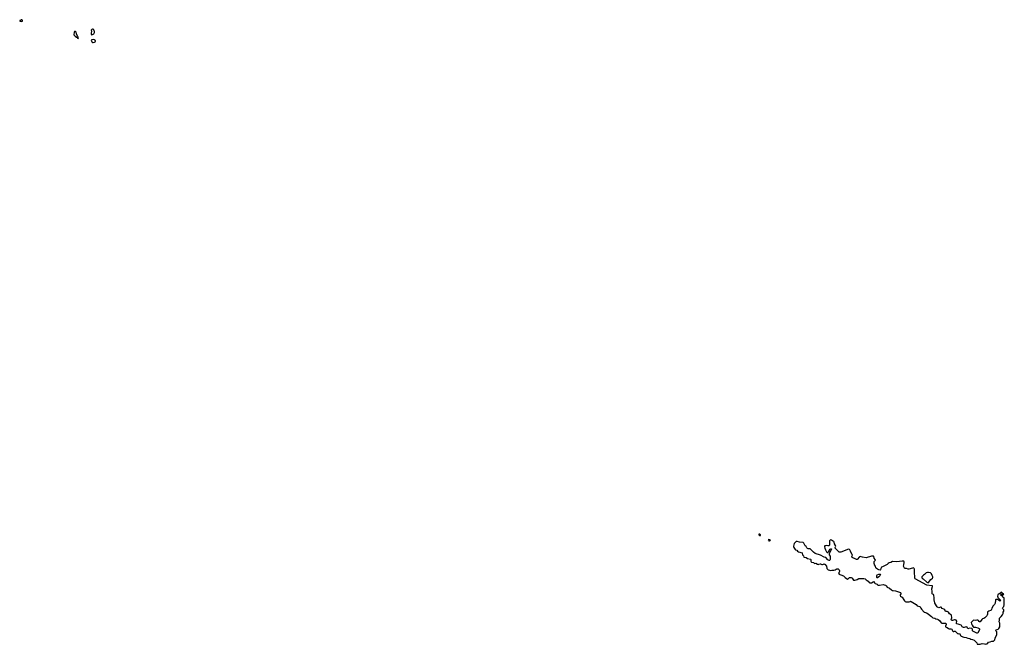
# Model space of a CAD drawing. Header units: inches. Extents: x 2106670 to 2322961, y 36024 to 224899.
# Tile 146 of 256: x 2282642 to 2315451, y 36024 to 56839. Entities that reach past the tile are written whole.
import ezdxf

# ---------------------------------------------------------------- set-up
doc = ezdxf.new("R2010")
doc.units = ezdxf.units.IN
doc.header["$MEASUREMENT"] = 0
for name, color, linetype in [('C2085', 7, 'Continuous'), ('C3003', 7, 'Continuous'), ('C3013', 7, 'Continuous')]:
    doc.layers.add(name, color=color, linetype=linetype)

msp = doc.modelspace()

# ---------------------------------------------------------------- linework, layer by layer
at = {"layer": 'C2085', "color": 5, "elevation": 20}
for points in [[(2282710, 56839), (2282690, 56836), (2282665, 56815), (2282652, 56810), (2282642, 56790), (2282690, 56775), (2282730, 56786), (2282730, 56822)], [(2284470, 56444), (2284454, 56426), (2284451, 56330), (2284464, 56310), (2284487, 56290), (2284540, 56260), (2284561, 56241), (2284570, 56225), (2284590, 56218), (2284602, 56230), (2284569, 56289), (2284537, 56370), (2284523, 56423), (2284502, 56442)], [(2285090, 56520), (2285070, 56519), (2285045, 56510), (2285025, 56490), (2285035, 56455), (2285022, 56390), (2285028, 56348), (2285030, 56343), (2285050, 56336), (2285070, 56343), (2285112, 56370), (2285131, 56409), (2285131, 56451), (2285126, 56466), (2285110, 56499)], [(2285086, 56174), (2285050, 56170), (2285028, 56152), (2285050, 56098), (2285063, 56083), (2285090, 56078), (2285130, 56087), (2285157, 56103), (2285172, 56128), (2285164, 56150), (2285150, 56162), (2285130, 56172)]]:
    msp.add_lwpolyline(points, close=True, dxfattribs=at)
at = {"layer": 'C3003', "color": 5, "elevation": 20}
for points in [[(2307290, 39695), (2307270, 39692), (2307275, 39670), (2307290, 39655), (2307310, 39647), (2307328, 39652), (2307329, 39670), (2307309, 39690)], [(2307610, 39516), (2307582, 39510), (2307598, 39498), (2307610, 39478), (2307630, 39476), (2307650, 39483), (2307662, 39490), (2307635, 39510)]]:
    msp.add_lwpolyline(points, close=True, dxfattribs=at)
msp.add_lwpolyline([(2310000, 39098), (2309990, 39094), (2309970, 39093), (2309950, 39098), (2309852, 39190), (2309816, 39230), (2309813, 39250), (2309830, 39271), (2309836, 39290), (2309830, 39313), (2309789, 39370), (2309784, 39430), (2309775, 39450), (2309730, 39469), (2309690, 39499), (2309670, 39503), (2309650, 39494), (2309629, 39470), (2309627, 39353), (2309622, 39330), (2309610, 39310), (2309590, 39302), (2309570, 39302), (2309510, 39314), (2309490, 39311), (2309470, 39302), (2309462, 39290), (2309459, 39270), (2309470, 39224), (2309490, 39177), (2309530, 39103), (2309550, 39081), (2309570, 39085), (2309593, 39107), (2309650, 39199), (2309670, 39211), (2309690, 39211), (2309697, 39197), (2309698, 39190), (2309656, 39130), (2309614, 39046), (2309611, 39010), (2309646, 38966), (2309651, 38911), (2309647, 38850), (2309639, 38830), (2309630, 38821), (2309610, 38817), (2309590, 38823), (2309570, 38840), (2309502, 38922), (2309450, 38933), (2309325, 38990), (2309150, 39053), (2309091, 39090), (2308982, 39202), (2308951, 39211), (2308910, 39208), (2308890, 39216), (2308870, 39237), (2308843, 39283), (2308818, 39310), (2308776, 39396), (2308750, 39417), (2308630, 39427), (2308550, 39451), (2308530, 39453), (2308510, 39448), (2308500, 39440), (2308454, 39386), (2308430, 39290), (2308431, 39270), (2308439, 39250), (2308484, 39184), (2308496, 39176), (2308539, 39159), (2308565, 39125), (2308589, 39109), (2308715, 39070), (2308731, 39010), (2308756, 38970), (2308772, 38932), (2308784, 38924), (2308850, 38914), (2308889, 38889), (2308997, 38857), (2309005, 38850), (2309007, 38830), (2309003, 38790), (2309014, 38770), (2309030, 38757), (2309090, 38751), (2309130, 38722), (2309170, 38729), (2309230, 38694), (2309250, 38688), (2309270, 38690), (2309310, 38709), (2309330, 38706), (2309370, 38687), (2309390, 38684), (2309430, 38697), (2309450, 38701), (2309458, 38698), (2309471, 38691), (2309531, 38631), (2309542, 38550), (2309556, 38530), (2309582, 38510), (2309630, 38493), (2309650, 38488), (2309707, 38493), (2309770, 38491), (2309810, 38502), (2309843, 38530), (2309870, 38541), (2309890, 38541), (2309910, 38535), (2309949, 38510), (2309964, 38470), (2309957, 38450), (2309932, 38410), (2309930, 38390), (2309943, 38363), (2309970, 38350), (2310000, 38339)], dxfattribs=at)
at = {"layer": 'C3013', "color": 5, "elevation": 20}
msp.add_lwpolyline([(2310000, 38339), (2310090, 38307), (2310150, 38253), (2310230, 38199), (2310250, 38206), (2310270, 38230), (2310290, 38246), (2310330, 38255), (2310350, 38253), (2310370, 38244), (2310383, 38230), (2310402, 38190), (2310430, 38166), (2310450, 38158), (2310470, 38157), (2310512, 38168), (2310550, 38183), (2310605, 38215), (2310630, 38220), (2310690, 38213), (2310770, 38213), (2310810, 38201), (2310850, 38178), (2310911, 38131), (2310950, 38082), (2310970, 38074), (2310990, 38072), (2311030, 38078), (2311083, 38110), (2311110, 38116), (2311119, 38110), (2311125, 38070), (2311137, 38057), (2311150, 38049), (2311210, 38031), (2311230, 38010), (2311250, 38000), (2311290, 37995), (2311410, 38019), (2311450, 38010), (2311496, 37990), (2311518, 37970), (2311545, 37925), (2311630, 37896), (2311690, 37843), (2311730, 37819), (2311752, 37812), (2311830, 37808), (2311987, 37750), (2311998, 37730), (2311999, 37710), (2311982, 37670), (2311979, 37650), (2311995, 37630), (2312030, 37610), (2312051, 37591), (2312106, 37510), (2312127, 37468), (2312148, 37448), (2312170, 37442), (2312250, 37438), (2312279, 37441), (2312310, 37456), (2312330, 37458), (2312350, 37452), (2312510, 37350), (2312551, 37311), (2312630, 37285), (2312645, 37270), (2312668, 37228), (2312697, 37190), (2312780, 37100), (2312792, 37092), (2312862, 37070), (2312910, 37042), (2312980, 36980), (2313024, 36950), (2313055, 36915), (2313070, 36907), (2313131, 36891), (2313171, 36871), (2313230, 36858), (2313248, 36850), (2313290, 36816), (2313342, 36742), (2313365, 36725), (2313390, 36725), (2313450, 36734), (2313490, 36729), (2313510, 36710), (2313509, 36690), (2313489, 36630), (2313496, 36610), (2313510, 36599), (2313550, 36582), (2313593, 36550), (2313610, 36544), (2313670, 36542), (2313701, 36530), (2313715, 36510), (2313729, 36470), (2313750, 36446), (2313770, 36447), (2313790, 36465), (2313810, 36467), (2313830, 36453), (2313857, 36417), (2313890, 36388), (2313910, 36378), (2313950, 36380), (2313969, 36369), (2313995, 36315), (2314017, 36297), (2314106, 36266), (2314176, 36256), (2314235, 36230), (2314297, 36217), (2314330, 36201), (2314386, 36186), (2314450, 36162), (2314519, 36090), (2314531, 36070), (2314545, 36030), (2314596, 36024), (2314650, 36029), (2314710, 36049), (2314790, 36040), (2314830, 36031), (2314850, 36036), (2314875, 36045), (2314898, 36062), (2314925, 36095), (2314977, 36110), (2315030, 36133), (2315050, 36133), (2315070, 36126), (2315090, 36134), (2315130, 36174), (2315143, 36230), (2315197, 36350), (2315206, 36390), (2315205, 36410), (2315198, 36438), (2315165, 36470), (2315163, 36490), (2315180, 36510), (2315249, 36531), (2315270, 36547), (2315303, 36610), (2315297, 36670), (2315306, 36710), (2315303, 36730), (2315285, 36775), (2315294, 36830), (2315289, 36890), (2315297, 36910), (2315345, 36955), (2315390, 37011), (2315410, 37050), (2315418, 37090), (2315433, 37130), (2315433, 37170), (2315403, 37210), (2315393, 37230), (2315401, 37250), (2315430, 37287), (2315450, 37336), (2315451, 37530), (2315441, 37561), (2315430, 37575), (2315406, 37590), (2315393, 37610), (2315389, 37631), (2315392, 37648), (2315417, 37670), (2315433, 37710), (2315402, 37722), (2315371, 37750), (2315350, 37758), (2315330, 37752), (2315317, 37723), (2315306, 37714), (2315250, 37686), (2315239, 37670), (2315226, 37630), (2315230, 37599), (2315240, 37580), (2315317, 37510), (2315327, 37490), (2315318, 37470), (2315310, 37466), (2315290, 37471), (2315259, 37499), (2315230, 37515), (2315182, 37518), (2315170, 37517), (2315160, 37510), (2315154, 37490), (2315142, 37390), (2315128, 37352), (2315079, 37301), (2315038, 37230), (2315021, 37179), (2315010, 37162), (2314990, 37147), (2314930, 37128), (2314900, 37110), (2314892, 37090), (2314893, 37030), (2314881, 36990), (2314868, 36970), (2314830, 36941), (2314798, 36902), (2314774, 36886), (2314729, 36870), (2314697, 36850), (2314650, 36773), (2314627, 36770), (2314610, 36784), (2314590, 36816), (2314570, 36830), (2314530, 36831), (2314490, 36821), (2314430, 36830), (2314410, 36822), (2314397, 36810), (2314346, 36750), (2314353, 36710), (2314384, 36664), (2314409, 36609), (2314419, 36599), (2314430, 36593), (2314490, 36600), (2314572, 36572), (2314613, 36553), (2314622, 36542), (2314626, 36530), (2314619, 36510), (2314568, 36410), (2314550, 36392), (2314530, 36391), (2314401, 36461), (2314393, 36470), (2314389, 36529), (2314372, 36552), (2314290, 36560), (2314230, 36544), (2314213, 36593), (2314201, 36601), (2314184, 36604), (2314110, 36589), (2314090, 36589), (2314044, 36610), (2314029, 36650), (2314010, 36664), (2313911, 36691), (2313860, 36710), (2313856, 36730), (2313865, 36790), (2313848, 36830), (2313810, 36844), (2313790, 36842), (2313730, 36820), (2313710, 36821), (2313690, 36830), (2313682, 36850), (2313697, 36910), (2313692, 36990), (2313630, 37043), (2313590, 37096), (2313570, 37111), (2313550, 37118), (2313510, 37114), (2313490, 37117), (2313464, 37170), (2313434, 37194), (2313382, 37222), (2313350, 37259), (2313330, 37260), (2313270, 37245), (2313250, 37248), (2313230, 37257), (2313212, 37272), (2313139, 37390), (2313131, 37410), (2313114, 37510), (2313117, 37570), (2313103, 37663), (2313090, 37682), (2313055, 37695), (2313046, 37706), (2313049, 37810), (2313040, 37850), (2313040, 37870), (2313061, 37950), (2313054, 37970), (2313036, 37976), (2312870, 37995), (2312484, 38204), (2312473, 38233), (2312463, 38450), (2312456, 38530), (2312450, 38548), (2312430, 38569), (2312390, 38562), (2312271, 38529), (2312250, 38529), (2312190, 38549), (2312150, 38549), (2312130, 38562), (2312097, 38630), (2312099, 38670), (2312113, 38750), (2312113, 38773), (2312098, 38790), (2312050, 38792), (2311870, 38777), (2311730, 38779), (2311667, 38753), (2311610, 38740), (2311579, 38721), (2311550, 38684), (2311530, 38669), (2311392, 38610), (2311362, 38590), (2311346, 38574), (2311342, 38550), (2311322, 38510), (2311310, 38498), (2311270, 38509), (2311229, 38529), (2311190, 38554), (2311174, 38574), (2311160, 38630), (2311129, 38670), (2311121, 38690), (2311118, 38710), (2311119, 38781), (2311125, 38795), (2311150, 38814), (2311158, 38830), (2311148, 38850), (2311115, 38890), (2311099, 38950), (2311090, 38959), (2311067, 38967), (2311030, 38964), (2310848, 38908), (2310730, 38923), (2310648, 38952), (2310630, 38942), (2310551, 38849), (2310530, 38846), (2310477, 38877), (2310399, 38910), (2310375, 38930), (2310375, 38950), (2310389, 38990), (2310385, 39010), (2310330, 39130), (2310307, 39170), (2310288, 39188), (2310270, 39191), (2310230, 39184), (2310150, 39149), (2310000, 39098)], dxfattribs=at)
for points in [[(2312930, 38417), (2312886, 38414), (2312850, 38402), (2312832, 38390), (2312792, 38350), (2312762, 38330), (2312702, 38270), (2312702, 38250), (2312712, 38230), (2312742, 38210), (2312870, 38098), (2312910, 38071), (2312930, 38083), (2313000, 38180), (2313059, 38230), (2313066, 38250), (2313066, 38270), (2313050, 38322), (2313029, 38370), (2313010, 38389), (2312990, 38401)], [(2311210, 38242), (2311207, 38247), (2311206, 38314), (2311210, 38338), (2311270, 38361), (2311290, 38365), (2311310, 38362), (2311322, 38350), (2311306, 38310), (2311270, 38270), (2311230, 38244)], [(2315375, 37645), (2315370, 37647), (2315345, 37650), (2315319, 37670), (2315346, 37694), (2315378, 37698), (2315386, 37690), (2315385, 37655)]]:
    msp.add_lwpolyline(points, close=True, dxfattribs=at)

doc.saveas('drawing.dxf')
